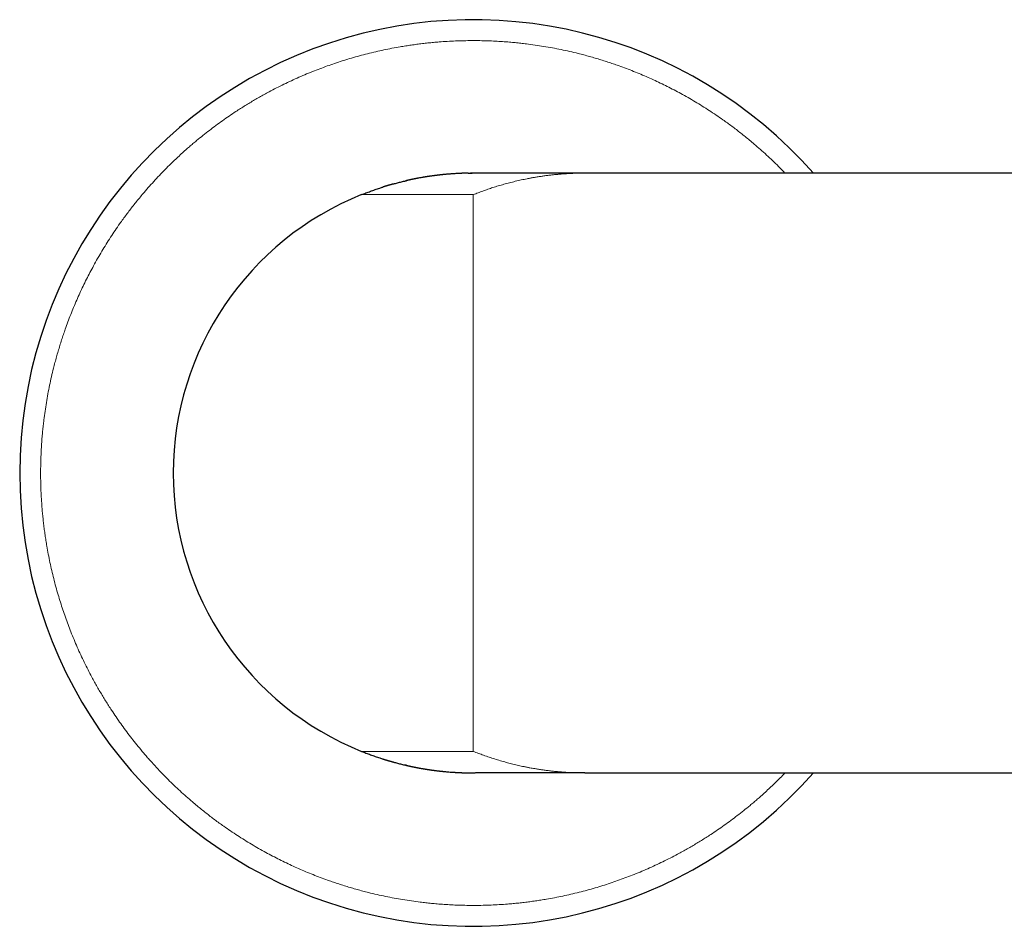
# Model space of a CAD drawing. Header units: millimetres. Extents: x 8 to 887, y 12 to 525.
# Tile 13 of 35: x 351 to 422, y 399 to 464. Entities that reach past the tile are written whole.
import ezdxf

# ---------------------------------------------------------------- set-up
doc = ezdxf.new("R2010")
doc.units = ezdxf.units.MM

msp = doc.modelspace()

# ---------------------------------------------------------------- linework, layer by layer
at = {"color": 7, "linetype": 'Continuous', "lineweight": 30}
for p, q in [((391.5, 453.348), (391.477, 453.348)), ((423.026, 453.348), (391.5, 453.348)), ((391.477, 410.348), (391.5, 410.348)), ((391.5, 410.348), (442, 410.348))]:
    msp.add_line(p, q, dxfattribs=at)
at = {"color": 252, "linetype": 'Continuous', "lineweight": 0}
for p, q in [((383.5, 451.804), (383.5, 431.848)), ((383.5, 431.848), (383.5, 411.892))]:
    msp.add_line(p, q, dxfattribs=at)
at = {"color": 7, "linetype": 'Continuous', "lineweight": 30}
for radius, start, end in [(32.5, 41.41731, 318.58269), (21.5, 111.84476, 248.15524)]:
    msp.add_arc((383.5, 431.848), radius, start, end, dxfattribs=at)
at = {"color": 252, "linetype": 'Continuous', "lineweight": 0}
for points, knots in [([(356.295, 446.71), (356.391, 446.884), (356.582, 447.23), (356.882, 447.742), (357.191, 448.248), (357.509, 448.748), (357.837, 449.241), (358.137, 449.675), (358.407, 450.052), (358.643, 450.374), (358.884, 450.692), (359.129, 451.008), (359.382, 451.326), (359.644, 451.646), (359.952, 452.012), (360.304, 452.417), (360.701, 452.856), (361.106, 453.288), (361.519, 453.711), (361.903, 454.09), (362.256, 454.426), (362.574, 454.721), (362.832, 454.953), (363.026, 455.125), (363.154, 455.237), (363.284, 455.349), (363.414, 455.461), (363.544, 455.571), (363.782, 455.77), (364.128, 456.053), (364.589, 456.414), (365.055, 456.766), (365.528, 457.109), (366.007, 457.443), (366.439, 457.733), (366.822, 457.981), (367.155, 458.19), (367.491, 458.396), (367.83, 458.597), (368.171, 458.794), (368.515, 458.987), (368.921, 459.208), (369.391, 459.454), (369.926, 459.721), (370.465, 459.977), (371.009, 460.223), (371.557, 460.458), (372.099, 460.678), (372.634, 460.884), (373.163, 461.076), (373.695, 461.259), (374.232, 461.432), (374.783, 461.599), (375.347, 461.759), (375.926, 461.911), (376.506, 462.051), (377.088, 462.18), (377.673, 462.298), (378.195, 462.393), (378.656, 462.469), (379.053, 462.529), (379.451, 462.584), (379.85, 462.633), (380.25, 462.678), (380.651, 462.718), (381.113, 462.757), (381.637, 462.794), (382.221, 462.824), (382.806, 462.842), (383.39, 462.85), (383.974, 462.847), (384.534, 462.833), (385.07, 462.81), (385.584, 462.78), (385.993, 462.749), (386.298, 462.722), (386.499, 462.703), (386.701, 462.683), (386.902, 462.661), (387.103, 462.638), (387.446, 462.597), (387.929, 462.532), (388.551, 462.436), (389.17, 462.328), (389.786, 462.207), (390.399, 462.073), (390.943, 461.943), (391.419, 461.821), (391.827, 461.71), (392.234, 461.593), (392.64, 461.471), (393.039, 461.345), (393.429, 461.216), (393.86, 461.067), (394.335, 460.895), (394.857, 460.695), (395.375, 460.486), (395.889, 460.267), (396.396, 460.041), (396.896, 459.806), (397.389, 459.565), (397.878, 459.314), (398.376, 459.048), (398.881, 458.765), (399.394, 458.466), (399.9, 458.157), (400.4, 457.839), (400.893, 457.512), (401.327, 457.211), (401.704, 456.942), (402.026, 456.705), (402.344, 456.464), (402.66, 456.219), (402.977, 455.966), (403.298, 455.704), (403.664, 455.396), (404.068, 455.044), (404.508, 454.647), (404.94, 454.242), (405.363, 453.828), (405.66, 453.53), (405.814, 453.367), (405.832, 453.348)], [0, 0, 0, 0, 0.01022, 0.020426, 0.030621, 0.04081, 0.050997, 0.061184, 0.068048, 0.074914, 0.081785, 0.088662, 0.095546, 0.102725, 0.110018, 0.120218, 0.130407, 0.140589, 0.150769, 0.16095, 0.168418, 0.175891, 0.183368, 0.186308, 0.189249, 0.192191, 0.195134, 0.198079, 0.201025, 0.211106, 0.221172, 0.231226, 0.241273, 0.251314, 0.261355, 0.268118, 0.274884, 0.281652, 0.288426, 0.295205, 0.301991, 0.308784, 0.319081, 0.329362, 0.33963, 0.34989, 0.360144, 0.370398, 0.380068, 0.389744, 0.399429, 0.409126, 0.418838, 0.429135, 0.439416, 0.449684, 0.459943, 0.470198, 0.480452, 0.487359, 0.494268, 0.501181, 0.508099, 0.515022, 0.521953, 0.528892, 0.538973, 0.549039, 0.559093, 0.569139, 0.579181, 0.589221, 0.598059, 0.606901, 0.615751, 0.61923, 0.62271, 0.626192, 0.629676, 0.633163, 0.636651, 0.647487, 0.658306, 0.669113, 0.679913, 0.690709, 0.701507, 0.708782, 0.716061, 0.723346, 0.730637, 0.737936, 0.744946, 0.751825, 0.761445, 0.771057, 0.780664, 0.790268, 0.799873, 0.809311, 0.818755, 0.828209, 0.837676, 0.847895, 0.8581, 0.868295, 0.878484, 0.88867, 0.898858, 0.905721, 0.912588, 0.91946, 0.926337, 0.933221, 0.9404, 0.947694, 0.957894, 0.968083, 0.978265, 0.988445, 0.998625, 1, 1, 1, 1]), ([(391.477, 453.348), (391.408, 453.348), (391.265, 453.347), (391.053, 453.344), (390.843, 453.338), (390.643, 453.331), (390.453, 453.323), (390.273, 453.313), (390.104, 453.303), (389.945, 453.292), (389.797, 453.281), (389.665, 453.27), (389.574, 453.262), (389.523, 453.257), (389.502, 453.255), (389.478, 453.253), (389.371, 453.243), (389.184, 453.224), (388.911, 453.192), (388.634, 453.157), (388.354, 453.117), (388.082, 453.075), (387.874, 453.04), (387.726, 453.014), (387.637, 452.998), (387.549, 452.982), (387.454, 452.964), (387.247, 452.924), (386.928, 452.858), (386.506, 452.762), (386.091, 452.658), (385.686, 452.548), (385.292, 452.434), (384.91, 452.315), (384.542, 452.192), (384.185, 452.066), (383.839, 451.938), (383.612, 451.849), (383.5, 451.804)], [0, 0, 0, 0, 0.025629, 0.05291, 0.078936, 0.103706, 0.127221, 0.149481, 0.170486, 0.190235, 0.208472, 0.225489, 0.239455, 0.242088, 0.244684, 0.247243, 0.251035, 0.284368, 0.316881, 0.352832, 0.387725, 0.421559, 0.454334, 0.465619, 0.476773, 0.487795, 0.498723, 0.512357, 0.565216, 0.618646, 0.670881, 0.721921, 0.771767, 0.820419, 0.86704, 0.912511, 0.95683, 1, 1, 1, 1]), ([(383.518, 453.348), (383.513, 453.348), (383.502, 453.348), (383.501, 453.348), (383.5, 453.348)], [0, 0, 0, 0, 0.47797, 1, 1, 1, 1]), ([(383.5, 451.804), (383.402, 451.804), (383.207, 451.804), (382.914, 451.804), (382.622, 451.804), (382.332, 451.804), (382.042, 451.804), (381.76, 451.804), (381.486, 451.804), (381.22, 451.804), (380.957, 451.804), (380.696, 451.804), (380.433, 451.804), (380.17, 451.804), (379.906, 451.804), (379.646, 451.804), (379.392, 451.804), (379.143, 451.804), (378.904, 451.804), (378.677, 451.804), (378.46, 451.804), (378.248, 451.804), (378.042, 451.804), (377.839, 451.804), (377.639, 451.804), (377.444, 451.804), (377.257, 451.804), (377.077, 451.804), (376.906, 451.804), (376.748, 451.804), (376.601, 451.804), (376.465, 451.804), (376.338, 451.804), (376.218, 451.804), (376.106, 451.804), (376, 451.804), (375.903, 451.804), (375.816, 451.804), (375.74, 451.804), (375.673, 451.804), (375.618, 451.804), (375.575, 451.804), (375.541, 451.804), (375.518, 451.804), (375.503, 451.804), (375.501, 451.804), (375.5, 451.804)], [0, 0, 0, 0, 0.023373, 0.046682, 0.069967, 0.093272, 0.116635, 0.140013, 0.161988, 0.183942, 0.205908, 0.227916, 0.25, 0.273295, 0.29657, 0.319857, 0.343193, 0.366611, 0.389944, 0.411861, 0.4338, 0.455785, 0.477844, 0.5, 0.523213, 0.546451, 0.569739, 0.593108, 0.616584, 0.639921, 0.661819, 0.683753, 0.705747, 0.727821, 0.750001, 0.773254, 0.796513, 0.819806, 0.84316, 0.8666, 0.889996, 0.911969, 0.933933, 0.955911, 0.977926, 1, 1, 1, 1]), ([(405.832, 410.348), (405.715, 410.227), (405.461, 409.964), (405.096, 409.606), (404.744, 409.27), (404.426, 408.975), (404.168, 408.743), (403.974, 408.571), (403.846, 408.459), (403.716, 408.347), (403.586, 408.236), (403.456, 408.125), (403.218, 407.927), (402.872, 407.644), (402.411, 407.282), (401.945, 406.93), (401.472, 406.587), (400.993, 406.253), (400.561, 405.963), (400.178, 405.715), (399.845, 405.506), (399.509, 405.3), (399.17, 405.099), (398.829, 404.902), (398.485, 404.71), (398.079, 404.488), (397.609, 404.242), (397.074, 403.976), (396.535, 403.719), (395.991, 403.474), (395.443, 403.239), (394.901, 403.018), (394.366, 402.813), (393.837, 402.62), (393.305, 402.438), (392.768, 402.264), (392.217, 402.097), (391.653, 401.937), (391.074, 401.786), (390.494, 401.645), (389.912, 401.516), (389.327, 401.398), (388.805, 401.304), (388.344, 401.228), (387.947, 401.168), (387.549, 401.113), (387.15, 401.063), (386.75, 401.018), (386.349, 400.978), (385.887, 400.939), (385.363, 400.902), (384.779, 400.872), (384.194, 400.854), (383.61, 400.846), (383.026, 400.849), (382.466, 400.863), (381.93, 400.886), (381.416, 400.917), (381.007, 400.948), (380.702, 400.974), (380.501, 400.993), (380.299, 401.014), (380.098, 401.035), (379.897, 401.058), (379.554, 401.099), (379.071, 401.164), (378.449, 401.26), (377.83, 401.369), (377.214, 401.49), (376.601, 401.623), (376.057, 401.753), (375.581, 401.875), (375.173, 401.986), (374.766, 402.103), (374.36, 402.225), (373.961, 402.351), (373.571, 402.48), (373.14, 402.629), (372.665, 402.801), (372.143, 403.001), (371.625, 403.211), (371.111, 403.429), (370.604, 403.656), (370.104, 403.89), (369.611, 404.132), (369.122, 404.382), (368.624, 404.648), (368.119, 404.931), (367.606, 405.23), (367.1, 405.539), (366.6, 405.857), (366.107, 406.185), (365.673, 406.485), (365.296, 406.755), (364.974, 406.991), (364.656, 407.232), (364.34, 407.477), (364.023, 407.73), (363.702, 407.992), (363.336, 408.3), (362.932, 408.652), (362.492, 409.049), (362.06, 409.454), (361.637, 409.868), (361.258, 410.252), (360.922, 410.604), (360.627, 410.922), (360.395, 411.18), (360.223, 411.374), (360.111, 411.502), (359.999, 411.632), (359.888, 411.762), (359.777, 411.892), (359.578, 412.13), (359.295, 412.476), (358.934, 412.937), (358.582, 413.403), (358.239, 413.876), (357.905, 414.355), (357.615, 414.787), (357.367, 415.17), (357.158, 415.503), (356.952, 415.839), (356.751, 416.178), (356.554, 416.519), (356.361, 416.863), (356.14, 417.27), (355.894, 417.739), (355.627, 418.274), (355.371, 418.813), (355.125, 419.357), (354.89, 419.905), (354.67, 420.447), (354.465, 420.982), (354.272, 421.511), (354.089, 422.043), (353.916, 422.58), (353.749, 423.131), (353.589, 423.696), (353.437, 424.274), (353.297, 424.854), (353.168, 425.436), (353.05, 426.021), (352.955, 426.543), (352.88, 427.004), (352.819, 427.401), (352.764, 427.799), (352.715, 428.198), (352.67, 428.598), (352.63, 428.999), (352.591, 429.461), (352.554, 429.985), (352.524, 430.569), (352.506, 431.154), (352.498, 431.738), (352.501, 432.322), (352.515, 432.882), (352.538, 433.419), (352.568, 433.932), (352.599, 434.341), (352.626, 434.646), (352.645, 434.847), (352.665, 435.049), (352.687, 435.25), (352.71, 435.451), (352.751, 435.794), (352.816, 436.277), (352.912, 436.899), (353.02, 437.518), (353.141, 438.134), (353.275, 438.747), (353.405, 439.291), (353.527, 439.767), (353.638, 440.175), (353.755, 440.583), (353.877, 440.988), (354.003, 441.388), (354.132, 441.777), (354.281, 442.208), (354.453, 442.684), (354.653, 443.206), (354.863, 443.723), (355.081, 444.237), (355.308, 444.744), (355.542, 445.244), (355.784, 445.737), (356.034, 446.226), (356.208, 446.549), (356.295, 446.71)], [0, 0, 0, 0, 0.005671, 0.012311, 0.017182, 0.022055, 0.026932, 0.02885, 0.030768, 0.032686, 0.034606, 0.036526, 0.038448, 0.045023, 0.051588, 0.058145, 0.064697, 0.071246, 0.077795, 0.082206, 0.086618, 0.091033, 0.095451, 0.099872, 0.104298, 0.108728, 0.115444, 0.122149, 0.128846, 0.135537, 0.142225, 0.148913, 0.15522, 0.16153, 0.167847, 0.174171, 0.180505, 0.187221, 0.193926, 0.200623, 0.207314, 0.214002, 0.220689, 0.225194, 0.2297, 0.234209, 0.238721, 0.243236, 0.247756, 0.252282, 0.258857, 0.265422, 0.271979, 0.278531, 0.28508, 0.291629, 0.297393, 0.30316, 0.308931, 0.3112, 0.31347, 0.315741, 0.318013, 0.320287, 0.322562, 0.329629, 0.336685, 0.343734, 0.350777, 0.357819, 0.364861, 0.369606, 0.374353, 0.379104, 0.38386, 0.38862, 0.393192, 0.397678, 0.403953, 0.410222, 0.416487, 0.422751, 0.429015, 0.435171, 0.44133, 0.447496, 0.45367, 0.460335, 0.466991, 0.47364, 0.480285, 0.486928, 0.493573, 0.498049, 0.502528, 0.507009, 0.511495, 0.515985, 0.520667, 0.525424, 0.532076, 0.538721, 0.545362, 0.552001, 0.558641, 0.563512, 0.568385, 0.573262, 0.57518, 0.577098, 0.579016, 0.580936, 0.582856, 0.584778, 0.591353, 0.597918, 0.604475, 0.611027, 0.617576, 0.624125, 0.628536, 0.632948, 0.637363, 0.641781, 0.646202, 0.650628, 0.655058, 0.661774, 0.668479, 0.675176, 0.681867, 0.688555, 0.695243, 0.70155, 0.70786, 0.714177, 0.720501, 0.726835, 0.733551, 0.740256, 0.746953, 0.753644, 0.760332, 0.767019, 0.771524, 0.77603, 0.780539, 0.785051, 0.789566, 0.794086, 0.798612, 0.805187, 0.811752, 0.818309, 0.824861, 0.83141, 0.837959, 0.843723, 0.84949, 0.855261, 0.85753, 0.8598, 0.862071, 0.864343, 0.866617, 0.868892, 0.875959, 0.883015, 0.890064, 0.897107, 0.904149, 0.911191, 0.915936, 0.920683, 0.925434, 0.93019, 0.93495, 0.939522, 0.944009, 0.950284, 0.956553, 0.962819, 0.969083, 0.975347, 0.981502, 0.987661, 0.993826, 1, 1, 1, 1]), ([(383.5, 411.892), (383.402, 411.892), (383.207, 411.892), (382.914, 411.892), (382.622, 411.892), (382.332, 411.892), (382.042, 411.892), (381.76, 411.892), (381.486, 411.892), (381.22, 411.892), (380.957, 411.892), (380.696, 411.892), (380.433, 411.892), (380.169, 411.892), (379.906, 411.892), (379.646, 411.892), (379.392, 411.892), (379.143, 411.892), (378.904, 411.892), (378.677, 411.892), (378.46, 411.892), (378.248, 411.892), (378.042, 411.892), (377.839, 411.892), (377.639, 411.892), (377.444, 411.892), (377.257, 411.892), (377.077, 411.892), (376.906, 411.892), (376.748, 411.892), (376.601, 411.892), (376.465, 411.892), (376.338, 411.892), (376.218, 411.892), (376.106, 411.892), (376, 411.892), (375.903, 411.892), (375.816, 411.892), (375.74, 411.892), (375.673, 411.892), (375.618, 411.892), (375.575, 411.892), (375.541, 411.892), (375.518, 411.892), (375.503, 411.892), (375.501, 411.892), (375.5, 411.892)], [0, 0, 0, 0, 0.0233742, 0.0466835, 0.0699694, 0.0932731, 0.1166355, 0.1400145, 0.1619912, 0.183946, 0.2059112, 0.2279188, 0.2500004, 0.2732979, 0.2965733, 0.3198613, 0.3431961, 0.3666116, 0.3899458, 0.4118644, 0.4338036, 0.455789, 0.4778461, 0.5, 0.5232159, 0.5464544, 0.5697434, 0.5931109, 0.6165849, 0.6399222, 0.661822, 0.6837571, 0.7057502, 0.7278237, 0.7500007, 0.773256, 0.796517, 0.8198102, 0.8431627, 0.8666014, 0.8899972, 0.9119709, 0.9339353, 0.9559131, 0.9779271, 1, 1, 1, 1]), ([(383.5, 411.892), (383.621, 411.844), (383.867, 411.747), (384.242, 411.609), (384.629, 411.474), (385.028, 411.344), (385.439, 411.219), (385.844, 411.104), (386.243, 411), (386.634, 410.905), (386.933, 410.838), (387.138, 410.795), (387.246, 410.773), (387.355, 410.751), (387.456, 410.732), (387.58, 410.708), (387.726, 410.682), (387.933, 410.646), (388.172, 410.607), (388.447, 410.565), (388.73, 410.527), (389.021, 410.491), (389.228, 410.468), (389.35, 410.456), (389.384, 410.452), (389.418, 410.449), (389.451, 410.446), (389.479, 410.443), (389.504, 410.441), (389.565, 410.435), (389.669, 410.426), (389.817, 410.414), (389.97, 410.402), (390.129, 410.392), (390.298, 410.381), (390.477, 410.372), (390.665, 410.364), (390.861, 410.357), (391.065, 410.352), (391.272, 410.349), (391.41, 410.348), (391.477, 410.348)], [0, 0, 0, 0, 0.046667, 0.094676, 0.144027, 0.19472, 0.246756, 0.300136, 0.348222, 0.397349, 0.447517, 0.460935, 0.474425, 0.487989, 0.501589, 0.512483, 0.534264, 0.556551, 0.589681, 0.62387, 0.659119, 0.695427, 0.732248, 0.736446, 0.740656, 0.744879, 0.749115, 0.7529, 0.755515, 0.758167, 0.775602, 0.794519, 0.813003, 0.832711, 0.853644, 0.875803, 0.899186, 0.923344, 0.948683, 0.975204, 1, 1, 1, 1])]:
    msp.add_open_spline(points, degree=3, knots=knots, dxfattribs=at)
at = {"color": 7, "linetype": 'Continuous', "lineweight": 30}
for points, knots in [([(383.141, 453.345), (383.137, 453.345), (383.127, 453.345), (383.114, 453.345), (383.1, 453.345), (383.086, 453.345), (383.072, 453.344), (383.056, 453.344), (383.04, 453.344), (383.021, 453.343), (383.002, 453.343), (382.981, 453.342), (382.96, 453.342), (382.935, 453.341), (382.911, 453.341), (382.884, 453.34), (382.854, 453.339), (382.82, 453.338), (382.784, 453.337), (382.75, 453.336), (382.72, 453.335), (382.692, 453.334), (382.664, 453.332), (382.629, 453.331), (382.586, 453.329), (382.534, 453.327), (382.474, 453.324), (382.409, 453.321), (382.328, 453.317), (382.235, 453.311), (382.131, 453.305), (382.029, 453.298), (381.93, 453.291), (381.834, 453.284), (381.741, 453.277), (381.662, 453.27), (381.594, 453.264), (381.539, 453.259), (381.485, 453.254), (381.432, 453.249), (381.383, 453.244), (381.338, 453.24), (381.3, 453.236), (381.267, 453.233), (381.24, 453.23), (381.218, 453.228), (381.2, 453.226), (381.181, 453.224), (381.159, 453.221), (381.13, 453.218), (381.095, 453.214), (381.056, 453.21), (381.009, 453.204), (380.956, 453.198), (380.901, 453.192), (380.85, 453.185), (380.804, 453.18), (380.759, 453.174), (380.712, 453.168), (380.661, 453.161), (380.604, 453.154), (380.542, 453.145), (380.485, 453.137), (380.433, 453.13), (380.389, 453.124), (380.348, 453.117), (380.311, 453.112), (380.279, 453.107), (380.253, 453.103), (380.231, 453.1), (380.214, 453.097), (380.197, 453.095), (380.175, 453.091), (380.144, 453.087), (380.104, 453.08), (380.055, 453.072), (380, 453.064), (379.942, 453.054), (379.851, 453.039), (379.731, 453.018), (379.615, 452.997), (379.538, 452.983), (379.499, 452.975), (379.465, 452.969), (379.437, 452.964), (379.414, 452.959), (379.394, 452.955), (379.372, 452.951), (379.345, 452.946), (379.311, 452.939), (379.272, 452.931), (379.226, 452.922), (379.175, 452.911), (379.122, 452.9), (379.069, 452.889), (379.019, 452.879), (378.971, 452.868), (378.922, 452.858), (378.873, 452.847), (378.825, 452.836), (378.782, 452.827), (378.744, 452.818), (378.712, 452.81), (378.688, 452.805), (378.672, 452.801), (378.659, 452.798), (378.652, 452.796), (378.65, 452.795), (378.653, 452.796), (378.661, 452.797), (378.674, 452.8), (378.693, 452.804), (378.717, 452.81), (378.737, 452.814), (378.747, 452.816)], [0, 0, 0, 0, 0.01803, 0.034756, 0.050183, 0.064319, 0.077175, 0.088571, 0.098767, 0.107791, 0.115682, 0.121921, 0.127338, 0.132063, 0.136597, 0.141072, 0.147353, 0.153594, 0.160145, 0.166363, 0.171235, 0.175055, 0.179397, 0.184498, 0.191987, 0.200679, 0.210575, 0.221675, 0.233982, 0.251426, 0.269573, 0.287395, 0.304897, 0.322082, 0.338953, 0.355512, 0.366165, 0.376688, 0.387081, 0.397346, 0.407348, 0.416333, 0.423767, 0.430193, 0.435612, 0.440025, 0.443443, 0.446722, 0.45128, 0.457117, 0.464232, 0.472508, 0.480724, 0.49286, 0.50405, 0.514293, 0.523334, 0.531737, 0.540902, 0.551042, 0.562159, 0.574251, 0.587318, 0.595854, 0.604687, 0.612831, 0.619977, 0.626124, 0.631189, 0.635291, 0.638431, 0.640816, 0.644953, 0.650656, 0.657925, 0.66676, 0.677123, 0.687837, 0.698343, 0.726167, 0.752424, 0.760339, 0.767267, 0.773186, 0.778096, 0.781999, 0.784985, 0.788598, 0.793241, 0.798912, 0.805612, 0.813341, 0.822099, 0.831886, 0.840297, 0.849037, 0.856978, 0.864037, 0.871899, 0.878455, 0.883895, 0.888553, 0.89295, 0.897696, 0.903234, 0.909619, 0.916961, 0.925345, 0.934831, 0.945463, 0.957273, 0.970286, 0.984523, 1, 1, 1, 1]), ([(383.14, 453.345), (383.141, 453.345), (383.201, 453.346), (383.292, 453.347), (383.381, 453.348), (383.412, 453.348)], [0, 0, 0, 0, 0.01513, 0.657648, 1, 1, 1, 1]), ([(383.643, 453.348), (383.631, 453.348), (383.606, 453.348), (383.573, 453.348), (383.544, 453.348), (383.515, 453.348), (383.488, 453.348), (383.459, 453.348), (383.434, 453.348), (383.41, 453.348), (383.391, 453.348), (383.373, 453.348), (383.353, 453.348), (383.332, 453.348), (383.312, 453.347), (383.301, 453.347), (383.295, 453.347), (383.293, 453.347), (383.294, 453.347), (383.294, 453.347)], [0, 0, 0, 0, 0.068485, 0.130196, 0.185717, 0.235812, 0.313513, 0.394466, 0.477992, 0.549091, 0.605911, 0.65207, 0.704798, 0.777482, 0.81868, 0.866725, 0.924506, 0.99359, 1, 1, 1, 1]), ([(391.453, 453.348), (391.371, 453.348), (391.191, 453.348), (390.914, 453.348), (390.622, 453.348), (390.331, 453.348), (390.042, 453.348), (389.76, 453.348), (389.486, 453.348), (389.219, 453.348), (388.956, 453.348), (388.695, 453.348), (388.433, 453.348), (388.169, 453.348), (387.905, 453.348), (387.645, 453.348), (387.391, 453.348), (387.142, 453.348), (386.904, 453.348), (386.676, 453.348), (386.458, 453.348), (386.246, 453.348), (386.041, 453.348), (385.838, 453.348), (385.638, 453.348), (385.443, 453.349), (385.255, 453.349), (385.076, 453.349), (384.906, 453.349), (384.747, 453.349), (384.6, 453.349), (384.464, 453.349), (384.337, 453.349), (384.218, 453.349), (384.105, 453.349), (384, 453.349), (383.903, 453.349), (383.816, 453.348), (383.74, 453.348), (383.682, 453.348), (383.654, 453.348), (383.645, 453.348)], [0, 0, 0, 0, 0.022411, 0.049059, 0.075708, 0.102356, 0.129004, 0.155653, 0.180779, 0.205905, 0.23103, 0.256156, 0.281282, 0.30793, 0.334579, 0.361227, 0.387875, 0.414524, 0.441172, 0.466298, 0.491423, 0.516549, 0.541675, 0.566801, 0.593449, 0.620097, 0.646746, 0.673394, 0.700042, 0.72669, 0.751816, 0.776942, 0.802068, 0.827193, 0.852319, 0.878968, 0.905616, 0.932265, 0.958913, 0.985561, 1, 1, 1, 1]), ([(391.514, 453.348), (391.504, 453.348), (391.483, 453.348), (391.463, 453.348), (391.453, 453.348)], [0, 0, 0, 0, 0.527069, 1, 1, 1, 1]), ([(375.5, 451.804), (375.603, 451.845), (375.813, 451.928), (376.132, 452.047), (376.46, 452.164), (376.759, 452.265), (376.949, 452.325), (377.027, 452.35)], [0, 0, 0, 0, 0.204487, 0.414068, 0.628742, 0.848514, 1, 1, 1, 1]), ([(377.777, 452.572), (377.764, 452.569), (377.737, 452.561), (377.694, 452.549), (377.651, 452.537), (377.606, 452.525), (377.559, 452.511), (377.511, 452.498), (377.461, 452.483), (377.415, 452.469), (377.373, 452.457), (377.338, 452.446), (377.305, 452.436), (377.275, 452.427), (377.25, 452.42), (377.225, 452.412), (377.2, 452.404), (377.175, 452.397), (377.152, 452.389), (377.129, 452.382), (377.104, 452.374), (377.078, 452.366), (377.051, 452.358), (377.035, 452.353), (377.027, 452.35)], [0, 0, 0, 0, 0.100742, 0.194937, 0.28275, 0.364382, 0.440082, 0.510153, 0.574966, 0.634974, 0.672589, 0.707747, 0.739069, 0.760377, 0.780186, 0.798926, 0.817099, 0.835254, 0.853939, 0.873656, 0.894833, 0.925916, 0.960826, 1, 1, 1, 1]), ([(377.775, 452.571), (377.802, 452.579), (377.925, 452.614), (378.144, 452.671), (378.435, 452.743), (378.636, 452.792), (378.74, 452.814), (378.745, 452.816)], [0, 0, 0, 0, 0.084333, 0.379261, 0.679027, 0.983631, 1, 1, 1, 1]), ([(375.5, 411.892), (375.603, 411.851), (375.813, 411.768), (376.132, 411.649), (376.46, 411.532), (376.759, 411.431), (376.949, 411.371), (377.027, 411.346)], [0, 0, 0, 0, 0.204646, 0.414354, 0.629126, 0.848963, 1, 1, 1, 1]), ([(377.027, 411.346), (377.035, 411.343), (377.051, 411.339), (377.078, 411.33), (377.104, 411.322), (377.129, 411.314), (377.152, 411.307), (377.175, 411.3), (377.2, 411.292), (377.225, 411.284), (377.25, 411.277), (377.275, 411.269), (377.305, 411.26), (377.338, 411.25), (377.373, 411.239), (377.415, 411.227), (377.461, 411.213), (377.511, 411.199), (377.559, 411.185), (377.606, 411.172), (377.651, 411.159), (377.694, 411.147), (377.737, 411.135), (377.764, 411.128), (377.777, 411.124)], [0, 0, 0, 0, 0.0391744, 0.074084, 0.1051671, 0.1263442, 0.146061, 0.1647457, 0.1829009, 0.2010743, 0.219814, 0.2396228, 0.2609305, 0.2922525, 0.3274108, 0.3650258, 0.4250343, 0.4898469, 0.5599176, 0.6356177, 0.7172504, 0.8050632, 0.8992583, 1, 1, 1, 1]), ([(377.775, 411.125), (377.803, 411.117), (377.925, 411.082), (378.145, 411.025), (378.435, 410.953), (378.636, 410.905), (378.74, 410.882), (378.745, 410.881)], [0, 0, 0, 0, 0.085086, 0.37995, 0.679621, 0.984102, 1, 1, 1, 1]), ([(378.747, 410.88), (378.737, 410.882), (378.717, 410.887), (378.693, 410.892), (378.674, 410.896), (378.661, 410.899), (378.653, 410.901), (378.65, 410.901), (378.652, 410.9), (378.658, 410.899), (378.668, 410.896), (378.678, 410.894), (378.691, 410.891), (378.712, 410.886), (378.744, 410.878), (378.782, 410.87), (378.825, 410.86), (378.873, 410.849), (378.922, 410.839), (378.971, 410.828), (379.021, 410.817), (379.071, 410.806), (379.121, 410.796), (379.167, 410.786), (379.216, 410.776), (379.266, 410.766), (379.316, 410.756), (379.353, 410.749), (379.381, 410.744), (379.401, 410.74), (379.42, 410.736), (379.443, 410.732), (379.47, 410.726), (379.502, 410.72), (379.546, 410.712), (379.599, 410.702), (379.661, 410.691), (379.725, 410.68), (379.79, 410.668), (379.852, 410.657), (379.91, 410.648), (379.964, 410.639), (380.018, 410.63), (380.068, 410.622), (380.112, 410.615), (380.149, 410.609), (380.178, 410.604), (380.201, 410.601), (380.222, 410.598), (380.246, 410.594), (380.277, 410.589), (380.316, 410.583), (380.36, 410.577), (380.41, 410.57), (380.462, 410.562), (380.519, 410.554), (380.58, 410.546), (380.643, 410.537), (380.7, 410.53), (380.752, 410.523), (380.8, 410.517), (380.854, 410.51), (380.916, 410.503), (380.989, 410.494), (381.053, 410.487), (381.103, 410.481), (381.135, 410.478), (381.161, 410.475), (381.182, 410.473), (381.201, 410.471), (381.221, 410.468), (381.249, 410.465), (381.283, 410.462), (381.324, 410.458), (381.372, 410.453), (381.457, 410.445), (381.584, 410.433), (381.754, 410.418), (381.937, 410.404), (382.088, 410.394), (382.202, 410.387), (382.275, 410.383), (382.344, 410.379), (382.409, 410.375), (382.468, 410.372), (382.522, 410.37), (382.567, 410.368), (382.605, 410.366), (382.636, 410.365), (382.664, 410.364), (382.688, 410.363), (382.712, 410.362), (382.737, 410.361), (382.769, 410.36), (382.808, 410.359), (382.848, 410.357), (382.884, 410.356), (382.916, 410.355), (382.948, 410.355), (382.977, 410.354), (383.001, 410.353), (383.022, 410.353), (383.04, 410.352), (383.057, 410.352), (383.073, 410.352), (383.087, 410.352), (383.101, 410.351), (383.114, 410.351), (383.128, 410.351), (383.137, 410.351), (383.141, 410.351)], [0, 0, 0, 0, 0.015477, 0.029714, 0.042727, 0.054537, 0.065169, 0.074655, 0.083039, 0.090381, 0.094739, 0.098707, 0.102313, 0.107058, 0.111455, 0.116114, 0.121554, 0.128109, 0.135971, 0.143149, 0.15124, 0.160129, 0.168638, 0.176491, 0.18369, 0.193677, 0.202045, 0.208795, 0.212866, 0.215989, 0.219017, 0.22294, 0.22776, 0.233475, 0.240087, 0.2507, 0.261818, 0.273223, 0.284914, 0.296892, 0.306505, 0.316294, 0.326251, 0.335466, 0.343344, 0.350239, 0.35563, 0.359517, 0.362722, 0.367377, 0.373591, 0.38088, 0.389555, 0.399601, 0.409847, 0.419579, 0.433109, 0.445499, 0.456751, 0.466864, 0.475986, 0.485715, 0.498872, 0.513552, 0.529755, 0.53735, 0.543825, 0.549171, 0.553388, 0.556474, 0.560529, 0.56593, 0.572698, 0.580835, 0.59034, 0.601157, 0.631683, 0.663336, 0.696139, 0.730117, 0.742769, 0.755456, 0.767341, 0.778265, 0.788231, 0.797238, 0.805286, 0.810939, 0.816001, 0.820473, 0.824357, 0.8277, 0.831605, 0.836559, 0.844249, 0.851608, 0.858933, 0.864535, 0.870239, 0.876652, 0.884318, 0.892363, 0.901583, 0.912019, 0.923701, 0.936648, 0.950611, 0.965819, 0.982281, 1, 1, 1, 1]), ([(383.14, 410.351), (383.141, 410.351), (383.201, 410.35), (383.292, 410.349), (383.381, 410.349), (383.411, 410.348)], [0, 0, 0, 0, 0.017289, 0.659968, 1, 1, 1, 1]), ([(383.294, 410.349), (383.294, 410.349), (383.293, 410.349), (383.295, 410.349), (383.301, 410.349), (383.312, 410.349), (383.328, 410.349), (383.342, 410.349), (383.357, 410.349), (383.372, 410.348), (383.389, 410.348), (383.406, 410.348), (383.427, 410.348), (383.449, 410.348), (383.472, 410.348), (383.495, 410.348), (383.518, 410.348), (383.544, 410.348), (383.573, 410.348), (383.606, 410.348), (383.631, 410.348), (383.643, 410.348)], [0, 0, 0, 0, 0.006409, 0.075491, 0.133269, 0.181312, 0.222508, 0.260346, 0.295191, 0.344678, 0.387569, 0.438389, 0.501624, 0.577264, 0.642183, 0.703699, 0.764198, 0.814291, 0.86981, 0.931518, 1, 1, 1, 1]), ([(391.5, 410.348), (391.416, 410.348), (391.249, 410.348), (391, 410.348), (390.753, 410.348), (390.506, 410.348), (390.257, 410.348), (390.007, 410.348), (389.748, 410.348), (389.48, 410.348), (389.208, 410.348), (388.94, 410.348), (388.679, 410.348), (388.419, 410.348), (388.16, 410.348), (387.9, 410.348), (387.646, 410.348), (387.395, 410.348), (387.149, 410.348), (386.912, 410.348), (386.684, 410.348), (386.465, 410.348), (386.251, 410.348), (386.043, 410.348), (385.836, 410.348), (385.633, 410.348), (385.435, 410.348), (385.246, 410.348), (385.067, 410.348), (384.897, 410.348), (384.741, 410.348), (384.596, 410.348), (384.463, 410.348), (384.338, 410.348), (384.221, 410.348), (384.111, 410.348), (384.006, 410.348), (383.909, 410.348), (383.82, 410.348), (383.742, 410.348), (383.683, 410.348), (383.655, 410.348), (383.645, 410.348)], [0, 0, 0, 0, 0.02285, 0.045318, 0.067683, 0.090147, 0.112833, 0.135795, 0.159014, 0.184746, 0.21047, 0.235891, 0.260931, 0.285704, 0.311803, 0.337821, 0.363842, 0.389934, 0.416145, 0.442509, 0.46752, 0.49268, 0.517975, 0.543375, 0.568835, 0.595836, 0.622765, 0.649569, 0.676214, 0.702685, 0.728983, 0.753636, 0.778179, 0.802652, 0.827109, 0.851617, 0.877758, 0.904165, 0.930976, 0.958209, 0.985519, 1, 1, 1, 1]), ([(391.472, 410.348), (391.473, 410.348), (391.474, 410.348), (391.475, 410.348), (391.476, 410.348)], [0, 0, 0, 0, 0.500477, 1, 1, 1, 1])]:
    msp.add_open_spline(points, degree=3, knots=knots, dxfattribs=at)

doc.saveas('drawing.dxf')
